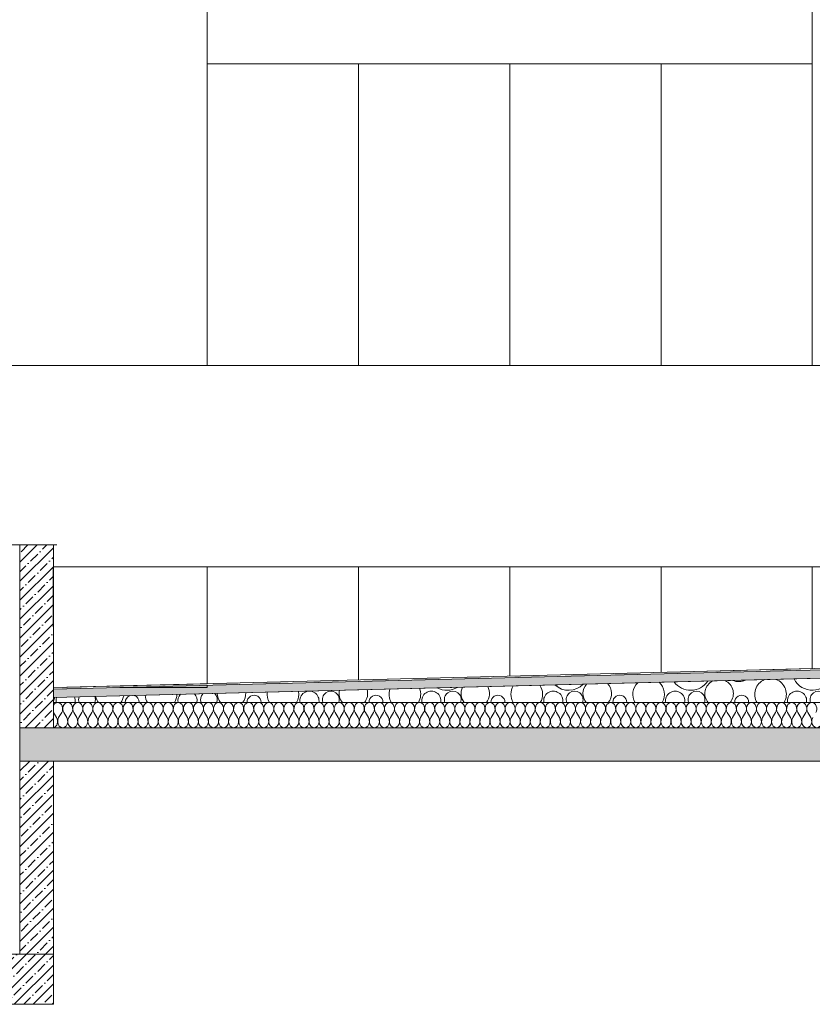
# Model space of a CAD drawing. Header units: millimetres. Extents: x 119219 to 750800, y -8933 to 168688.
# Tile 56 of 115: x 510947 to 515677, y 2250 to 8123. Entities that reach past the tile are written whole.
import ezdxf

# ---------------------------------------------------------------- set-up
doc = ezdxf.new("R2010")
doc.units = ezdxf.units.MM
doc.header["$MEASUREMENT"] = 0
doc.header["$XCLIPFRAME"] = 0
doc.linetypes.add('Wipeout_Contour', pattern=[1000, 0, -1000])
for name, color, linetype, lineweight in [('0_Ном._пера__1', 7, 'Continuous', 0), ('0_Ном._пера__120', 7, 'Continuous', 0), ('АР-Перекрытия_Приямки.АР_Ном._пера__1', 7, 'Continuous', 5), ('АР-Стены_внешние_.АР_Ном._пера__1', 7, 'Continuous', 0)]:
    doc.layers.add(name, color=color, linetype=linetype, lineweight=lineweight)
doc.layers.add('АР-Стены_внешние_.АР', color=7, linetype='Continuous')
picture_1 = doc.add_image_def('image3.png', size_in_pixel=(734, 827))
picture_2 = doc.add_image_def('image6.png', size_in_pixel=(725, 814))
pattern_1 = [(45, (0, 0), (-56.568542, 56.568542), []), (45, (-28.284, 28.284), (-56.568542, 56.568542), [60, -20, 0, -20])]

# ---------------------------------------------------------------- blocks, each defined once
blk = doc.blocks.new('*X6')
at = {"layer": '0_Ном._пера__120', "color": 7, "linetype": 'Continuous', "lineweight": 0}
for p, q in [((511167.5, 3960), (511149.5, 3990)), ((511179.5, 3960), (511197.5, 3990)), ((511227.5, 3960), (511209.5, 3990)), ((511239.5, 3960), (511257.5, 3990)), ((511287.5, 3960), (511269.5, 3990)), ((511299.5, 3960), (511317.5, 3990)), ((511347.5, 3960), (511329.5, 3990)), ((511359.5, 3960), (511377.5, 3990)), ((511407.5, 3960), (511389.5, 3990)), ((511419.5, 3960), (511437.5, 3990)), ((511467.5, 3960), (511449.5, 3990)), ((511479.5, 3960), (511497.5, 3990)), ((511527.5, 3960), (511509.5, 3990)), ((511539.5, 3960), (511557.5, 3990)), ((511587.5, 3960), (511569.5, 3990)), ((511599.5, 3960), (511617.5, 3990)), ((511647.5, 3960), (511629.5, 3990)), ((511659.5, 3960), (511677.5, 3990)), ((511707.5, 3960), (511689.5, 3990)), ((511719.5, 3960), (511737.5, 3990)), ((511767.5, 3960), (511749.5, 3990)), ((511779.5, 3960), (511797.5, 3990)), ((511827.5, 3960), (511809.5, 3990)), ((511839.5, 3960), (511857.5, 3990)), ((511887.5, 3960), (511869.5, 3990)), ((511899.5, 3960), (511917.5, 3990)), ((511947.5, 3960), (511929.5, 3990)), ((511959.5, 3960), (511977.5, 3990)), ((512007.5, 3960), (511989.5, 3990)), ((512019.5, 3960), (512037.5, 3990)), ((512067.5, 3960), (512049.5, 3990)), ((512079.5, 3960), (512097.5, 3990)), ((512127.5, 3960), (512109.5, 3990)), ((512139.5, 3960), (512157.5, 3990)), ((512187.5, 3960), (512169.5, 3990)), ((512199.5, 3960), (512217.5, 3990)), ((512247.5, 3960), (512229.5, 3990)), ((512259.5, 3960), (512277.5, 3990)), ((512307.5, 3960), (512289.5, 3990)), ((512319.5, 3960), (512337.5, 3990)), ((512367.5, 3960), (512349.5, 3990)), ((512379.5, 3960), (512397.5, 3990)), ((512427.5, 3960), (512409.5, 3990)), ((512439.5, 3960), (512457.5, 3990)), ((512487.5, 3960), (512469.5, 3990)), ((512499.5, 3960), (512517.5, 3990)), ((512547.5, 3960), (512529.5, 3990)), ((512559.5, 3960), (512577.5, 3990)), ((512607.5, 3960), (512589.5, 3990)), ((512619.5, 3960), (512637.5, 3990)), ((512667.5, 3960), (512649.5, 3990)), ((512679.5, 3960), (512697.5, 3990)), ((512727.5, 3960), (512709.5, 3990)), ((512739.5, 3960), (512757.5, 3990)), ((512787.5, 3960), (512769.5, 3990)), ((512799.5, 3960), (512817.5, 3990)), ((512847.5, 3960), (512829.5, 3990)), ((512859.5, 3960), (512877.5, 3990)), ((512907.5, 3960), (512889.5, 3990)), ((512919.5, 3960), (512937.5, 3990)), ((512967.5, 3960), (512949.5, 3990)), ((512979.5, 3960), (512997.5, 3990)), ((513027.5, 3960), (513009.5, 3990)), ((513039.5, 3960), (513057.5, 3990)), ((513087.5, 3960), (513069.5, 3990)), ((513099.5, 3960), (513117.5, 3990)), ((513147.5, 3960), (513129.5, 3990)), ((513159.5, 3960), (513177.5, 3990)), ((513207.5, 3960), (513189.5, 3990)), ((513219.5, 3960), (513237.5, 3990)), ((513267.5, 3960), (513249.5, 3990)), ((513279.5, 3960), (513297.5, 3990)), ((513327.5, 3960), (513309.5, 3990)), ((513339.5, 3960), (513357.5, 3990)), ((513387.5, 3960), (513369.5, 3990)), ((513399.5, 3960), (513417.5, 3990)), ((513447.5, 3960), (513429.5, 3990)), ((513459.5, 3960), (513477.5, 3990)), ((513507.5, 3960), (513489.5, 3990)), ((513519.5, 3960), (513537.5, 3990)), ((513567.5, 3960), (513549.5, 3990)), ((513579.5, 3960), (513597.5, 3990)), ((513627.5, 3960), (513609.5, 3990)), ((513639.5, 3960), (513657.5, 3990)), ((513687.5, 3960), (513669.5, 3990)), ((513699.5, 3960), (513717.5, 3990)), ((513747.5, 3960), (513729.5, 3990)), ((513759.5, 3960), (513777.5, 3990)), ((513807.5, 3960), (513789.5, 3990)), ((513819.5, 3960), (513837.5, 3990)), ((513867.5, 3960), (513849.5, 3990)), ((513879.5, 3960), (513897.5, 3990)), ((513927.5, 3960), (513909.5, 3990)), ((513939.5, 3960), (513957.5, 3990)), ((513987.5, 3960), (513969.5, 3990)), ((513999.5, 3960), (514017.5, 3990)), ((514047.5, 3960), (514029.5, 3990)), ((514059.5, 3960), (514077.5, 3990)), ((514107.5, 3960), (514089.5, 3990)), ((514119.5, 3960), (514137.5, 3990)), ((514167.5, 3960), (514149.5, 3990)), ((514179.5, 3960), (514197.5, 3990)), ((514227.5, 3960), (514209.5, 3990)), ((514239.5, 3960), (514257.5, 3990)), ((514287.5, 3960), (514269.5, 3990)), ((514299.5, 3960), (514317.5, 3990)), ((514347.5, 3960), (514329.5, 3990)), ((514359.5, 3960), (514377.5, 3990)), ((514407.5, 3960), (514389.5, 3990)), ((514419.5, 3960), (514437.5, 3990)), ((514467.5, 3960), (514449.5, 3990)), ((514479.5, 3960), (514497.5, 3990)), ((514527.5, 3960), (514509.5, 3990)), ((514539.5, 3960), (514557.5, 3990)), ((514587.5, 3960), (514569.5, 3990)), ((514599.5, 3960), (514617.5, 3990)), ((514647.5, 3960), (514629.5, 3990)), ((514659.5, 3960), (514677.5, 3990)), ((514707.5, 3960), (514689.5, 3990)), ((514719.5, 3960), (514737.5, 3990)), ((514767.5, 3960), (514749.5, 3990)), ((514779.5, 3960), (514797.5, 3990)), ((514827.5, 3960), (514809.5, 3990)), ((514839.5, 3960), (514857.5, 3990)), ((514887.5, 3960), (514869.5, 3990)), ((514899.5, 3960), (514917.5, 3990)), ((514947.5, 3960), (514929.5, 3990)), ((514959.5, 3960), (514977.5, 3990)), ((515007.5, 3960), (514989.5, 3990)), ((515019.5, 3960), (515037.5, 3990)), ((515067.5, 3960), (515049.5, 3990)), ((515079.5, 3960), (515097.5, 3990)), ((515127.5, 3960), (515109.5, 3990)), ((515139.5, 3960), (515157.5, 3990)), ((515187.5, 3960), (515169.5, 3990)), ((515199.5, 3960), (515217.5, 3990)), ((515247.5, 3960), (515229.5, 3990)), ((515259.5, 3960), (515277.5, 3990)), ((515307.5, 3960), (515289.5, 3990)), ((515319.5, 3960), (515337.5, 3990)), ((515367.5, 3960), (515349.5, 3990)), ((515379.5, 3960), (515397.5, 3990)), ((515427.5, 3960), (515409.5, 3990)), ((515439.5, 3960), (515457.5, 3990)), ((515487.5, 3960), (515469.5, 3990)), ((515499.5, 3960), (515517.5, 3990)), ((515547.5, 3960), (515529.5, 3990)), ((515559.5, 3960), (515577.5, 3990)), ((515607.5, 3960), (515589.5, 3990)), ((515619.5, 3960), (515637.5, 3990)), ((515667.5, 3960), (515649.5, 3990))]:
    blk.add_line(p, q, dxfattribs=at)
for centre, start_param, end_param in [((511173.5, 4012.5), 0, 0.976263), ((511173.5, 4012.5), 4.068888, 6.283185), ((511233.5, 4012.5), 0, 2.214297), ((511233.5, 4012.5), 4.068888, 6.283185), ((511293.5, 4012.5), 0, 2.214297), ((511293.5, 4012.5), 4.068888, 6.283185), ((511353.5, 4012.5), 0, 2.214297), ((511353.5, 4012.5), 4.068888, 6.283185), ((511413.5, 4012.5), 0, 2.214297), ((511413.5, 4012.5), 4.068888, 6.283185), ((511473.5, 4012.5), 0, 2.214297), ((511473.5, 4012.5), 4.068888, 6.283185), ((511533.5, 4012.5), 0, 2.214297), ((511533.5, 4012.5), 4.068888, 6.283185), ((511593.5, 4012.5), 0, 2.214297), ((511593.5, 4012.5), 4.068888, 6.283185), ((511653.5, 4012.5), 0, 2.214297), ((511653.5, 4012.5), 4.068888, 6.283185), ((511713.5, 4012.5), 0, 2.214297), ((511713.5, 4012.5), 4.068888, 6.283185), ((511773.5, 4012.5), 0, 2.214297), ((511773.5, 4012.5), 4.068888, 6.283185), ((511833.5, 4012.5), 0, 2.214297), ((511833.5, 4012.5), 4.068888, 6.283185), ((511893.5, 4012.5), 0, 2.214297), ((511893.5, 4012.5), 4.068888, 6.283185), ((511953.5, 4012.5), 0, 2.214297), ((511953.5, 4012.5), 4.068888, 6.283185), ((512013.5, 4012.5), 0, 2.214297), ((512013.5, 4012.5), 4.068888, 6.283185), ((512073.5, 4012.5), 0, 2.214297), ((512073.5, 4012.5), 4.068888, 6.283185), ((512133.5, 4012.5), 0, 2.214297), ((512133.5, 4012.5), 4.068888, 6.283185), ((512193.5, 4012.5), 0, 2.214297), ((512193.5, 4012.5), 4.068888, 6.283185), ((512253.5, 4012.5), 0, 2.214297), ((512253.5, 4012.5), 4.068888, 6.283185), ((512313.5, 4012.5), 0, 2.214297), ((512313.5, 4012.5), 4.068888, 6.283185), ((512373.5, 4012.5), 0, 2.214297), ((512373.5, 4012.5), 4.068888, 6.283185), ((512433.5, 4012.5), 0, 2.214297), ((512433.5, 4012.5), 4.068888, 6.283185), ((512493.5, 4012.5), 0, 2.214297), ((512493.5, 4012.5), 4.068888, 6.283185), ((512553.5, 4012.5), 0, 2.214297), ((512553.5, 4012.5), 4.068888, 6.283185), ((512613.5, 4012.5), 0, 2.214297), ((512613.5, 4012.5), 4.068888, 6.283185), ((512673.5, 4012.5), 0, 2.214297), ((512673.5, 4012.5), 4.068888, 6.283185), ((512733.5, 4012.5), 0, 2.214297), ((512733.5, 4012.5), 4.068888, 6.283185), ((512793.5, 4012.5), 0, 2.214297), ((512793.5, 4012.5), 4.068888, 6.283185), ((512853.5, 4012.5), 0, 2.214297), ((512853.5, 4012.5), 4.068888, 6.283185), ((512913.5, 4012.5), 0, 2.214297), ((512913.5, 4012.5), 4.068888, 6.283185), ((512973.5, 4012.5), 0, 2.214297), ((512973.5, 4012.5), 4.068888, 6.283185), ((513033.5, 4012.5), 0, 2.214297), ((513033.5, 4012.5), 4.068888, 6.283185), ((513093.5, 4012.5), 0, 2.214297), ((513093.5, 4012.5), 4.068888, 6.283185), ((513153.5, 4012.5), 0, 2.214297), ((513153.5, 4012.5), 4.068888, 6.283185), ((513213.5, 4012.5), 0, 2.214297), ((513213.5, 4012.5), 4.068888, 6.283185), ((513273.5, 4012.5), 0, 2.214297), ((513273.5, 4012.5), 4.068888, 6.283185), ((513333.5, 4012.5), 0, 2.214297), ((513333.5, 4012.5), 4.068888, 6.283185), ((513393.5, 4012.5), 0, 2.214297), ((513393.5, 4012.5), 4.068888, 6.283185), ((513453.5, 4012.5), 0, 2.214297), ((513453.5, 4012.5), 4.068888, 6.283185), ((513513.5, 4012.5), 0, 2.214297), ((513513.5, 4012.5), 4.068888, 6.283185), ((513573.5, 4012.5), 0, 2.214297), ((513573.5, 4012.5), 4.068888, 6.283185), ((513633.5, 4012.5), 0, 2.214297), ((513633.5, 4012.5), 4.068888, 6.283185), ((513693.5, 4012.5), 0, 2.214297), ((513693.5, 4012.5), 4.068888, 6.283185), ((513753.5, 4012.5), 0, 2.214297), ((513753.5, 4012.5), 4.068888, 6.283185), ((513813.5, 4012.5), 0, 2.214297), ((513813.5, 4012.5), 4.068888, 6.283185), ((513873.5, 4012.5), 0, 2.214297), ((513873.5, 4012.5), 4.068888, 6.283185), ((513933.5, 4012.5), 0, 2.214297), ((513933.5, 4012.5), 4.068888, 6.283185), ((513993.5, 4012.5), 0, 2.214297), ((513993.5, 4012.5), 4.068888, 6.283185), ((514053.5, 4012.5), 0, 2.214297), ((514053.5, 4012.5), 4.068888, 6.283185), ((514113.5, 4012.5), 0, 2.214297), ((514113.5, 4012.5), 4.068888, 6.283185), ((514173.5, 4012.5), 0, 2.214297), ((514173.5, 4012.5), 4.068888, 6.283185), ((514233.5, 4012.5), 0, 2.214297), ((514233.5, 4012.5), 4.068888, 6.283185), ((514293.5, 4012.5), 0, 2.214297), ((514293.5, 4012.5), 4.068888, 6.283185), ((514353.5, 4012.5), 0, 2.214297), ((514353.5, 4012.5), 4.068888, 6.283185), ((514413.5, 4012.5), 0, 2.214297), ((514413.5, 4012.5), 4.068888, 6.283185), ((514473.5, 4012.5), 0, 2.214297), ((514473.5, 4012.5), 4.068888, 6.283185), ((514533.5, 4012.5), 0, 2.214297), ((514533.5, 4012.5), 4.068888, 6.283185), ((514593.5, 4012.5), 0, 2.214297), ((514593.5, 4012.5), 4.068888, 6.283185), ((514653.5, 4012.5), 0, 2.214297), ((514653.5, 4012.5), 4.068888, 6.283185), ((514713.5, 4012.5), 0, 2.214297), ((514713.5, 4012.5), 4.068888, 6.283185), ((514773.5, 4012.5), 0, 2.214297), ((514773.5, 4012.5), 4.068888, 6.283185), ((514833.5, 4012.5), 0, 2.214297), ((514833.5, 4012.5), 4.068888, 6.283185), ((514893.5, 4012.5), 0, 2.214297), ((514893.5, 4012.5), 4.068888, 6.283185), ((514953.5, 4012.5), 0, 2.214297), ((514953.5, 4012.5), 4.068888, 6.283185), ((515013.5, 4012.5), 0, 2.214297), ((515013.5, 4012.5), 4.068888, 6.283185), ((515073.5, 4012.5), 0, 2.214297), ((515073.5, 4012.5), 4.068888, 6.283185), ((515133.5, 4012.5), 0, 2.214297), ((515133.5, 4012.5), 4.068888, 6.283185), ((515193.5, 4012.5), 0, 2.214297), ((515193.5, 4012.5), 4.068888, 6.283185), ((515253.5, 4012.5), 0, 2.214297), ((515253.5, 4012.5), 4.068888, 6.283185), ((515313.5, 4012.5), 0, 2.214297), ((515313.5, 4012.5), 4.068888, 6.283185), ((515373.5, 4012.5), 0, 2.214297), ((515373.5, 4012.5), 4.068888, 6.283185), ((515433.5, 4012.5), 0, 2.214297), ((515433.5, 4012.5), 4.068888, 6.283185), ((515493.5, 4012.5), 0, 2.214297), ((515493.5, 4012.5), 4.068888, 6.283185), ((515553.5, 4012.5), 0, 2.214297), ((515553.5, 4012.5), 4.068888, 6.283185), ((515613.5, 4012.5), 0, 2.214297), ((515613.5, 4012.5), 4.068888, 6.283185), ((515673.5, 4012.5), 0, 2.214297), ((515673.5, 4012.5), 4.068888, 6.283185), ((511173.5, 4012.5), 2.16533, 2.214297), ((511143.5, 3937.5), 3.314036, 5.35589), ((511203.5, 3937.5), 0.927295, 5.35589), ((511263.5, 3937.5), 0.927295, 5.35589), ((511323.5, 3937.5), 0.927295, 5.35589), ((511383.5, 3937.5), 0.927295, 5.35589), ((511443.5, 3937.5), 0.927295, 5.35589), ((511503.5, 3937.5), 0.927295, 5.35589), ((511563.5, 3937.5), 0.927295, 5.35589), ((511623.5, 3937.5), 0.927295, 5.35589), ((511683.5, 3937.5), 0.927295, 5.35589), ((511743.5, 3937.5), 0.927295, 5.35589), ((511803.5, 3937.5), 0.927295, 5.35589), ((511863.5, 3937.5), 0.927295, 5.35589), ((511923.5, 3937.5), 0.927295, 5.35589), ((511983.5, 3937.5), 0.927295, 5.35589), ((512043.5, 3937.5), 0.927295, 5.35589), ((512103.5, 3937.5), 0.927295, 5.35589), ((512163.5, 3937.5), 0.927295, 5.35589), ((512223.5, 3937.5), 0.927295, 5.35589), ((512283.5, 3937.5), 0.927295, 5.35589), ((512343.5, 3937.5), 0.927295, 5.35589), ((512403.5, 3937.5), 0.927295, 5.35589), ((512463.5, 3937.5), 0.927295, 5.35589), ((512523.5, 3937.5), 0.927295, 5.35589), ((512583.5, 3937.5), 0.927295, 5.35589), ((512643.5, 3937.5), 0.927295, 5.35589), ((512703.5, 3937.5), 0.927295, 5.35589), ((512763.5, 3937.5), 0.927295, 5.35589), ((512823.5, 3937.5), 0.927295, 5.35589), ((512883.5, 3937.5), 0.927295, 5.35589), ((512943.5, 3937.5), 0.927295, 5.35589), ((513003.5, 3937.5), 0.927295, 5.35589), ((513063.5, 3937.5), 0.927295, 5.35589), ((513123.5, 3937.5), 0.927295, 5.35589), ((513183.5, 3937.5), 0.927295, 5.35589), ((513243.5, 3937.5), 0.927295, 5.35589), ((513303.5, 3937.5), 0.927295, 5.35589), ((513363.5, 3937.5), 0.927295, 5.35589), ((513423.5, 3937.5), 0.927295, 5.35589), ((513483.5, 3937.5), 0.927295, 5.35589), ((513543.5, 3937.5), 0.927295, 5.35589), ((513603.5, 3937.5), 0.927295, 5.35589), ((513663.5, 3937.5), 0.927295, 5.35589), ((513723.5, 3937.5), 0.927295, 5.35589), ((513783.5, 3937.5), 0.927295, 5.35589), ((513843.5, 3937.5), 0.927295, 5.35589), ((513903.5, 3937.5), 0.927295, 5.35589), ((513963.5, 3937.5), 0.927295, 5.35589), ((514023.5, 3937.5), 0.927295, 5.35589), ((514083.5, 3937.5), 0.927295, 5.35589), ((514143.5, 3937.5), 0.927295, 5.35589), ((514203.5, 3937.5), 0.927295, 5.35589), ((514263.5, 3937.5), 0.927295, 5.35589), ((514323.5, 3937.5), 0.927295, 5.35589), ((514383.5, 3937.5), 0.927295, 5.35589), ((514443.5, 3937.5), 0.927295, 5.35589), ((514503.5, 3937.5), 0.927295, 5.35589), ((514563.5, 3937.5), 0.927295, 5.35589), ((514623.5, 3937.5), 0.927295, 5.35589), ((514683.5, 3937.5), 0.927295, 5.35589), ((514743.5, 3937.5), 0.927295, 5.35589), ((514803.5, 3937.5), 0.927295, 5.35589), ((514863.5, 3937.5), 0.927295, 5.35589), ((514923.5, 3937.5), 0.927295, 5.35589), ((514983.5, 3937.5), 0.927295, 5.35589), ((515043.5, 3937.5), 0.927295, 5.35589), ((515103.5, 3937.5), 0.927295, 5.35589), ((515163.5, 3937.5), 0.927295, 5.35589), ((515223.5, 3937.5), 0.927295, 5.35589), ((515283.5, 3937.5), 0.927295, 5.35589), ((515343.5, 3937.5), 0.927295, 5.35589), ((515403.5, 3937.5), 0.927295, 5.35589), ((515463.5, 3937.5), 0.927295, 5.35589), ((515523.5, 3937.5), 0.927295, 5.35589), ((515583.5, 3937.5), 0.927295, 5.35589), ((515643.5, 3937.5), 0.927295, 5.35589), ((515703.5, 3937.5), 0.927295, 5.35589)]:
    blk.add_ellipse(centre, major_axis=(0, 37.5), ratio=0.8, start_param=start_param, end_param=end_param, dxfattribs=at)
blk = doc.blocks.new('Штриховка_1_1', base_point=(0, 0))
at = {"color": 254, "linetype": 'Wipeout_Contour', "lineweight": 0, "ltscale": 2064435.454856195}
blk.add_wipeout([(521038.4, 3900), (521038.4, 4050), (511148.7, 4050), (511148.7, 3900)], dxfattribs=at)
at = {"layer": '0_Ном._пера__120', "color": 7, "linetype": 'Continuous', "lineweight": 0, "flags": 128}
blk.add_lwpolyline([(521038.4, 3900), (511148.7, 3900), (511148.7, 4050), (521038.4, 4050)], close=True, dxfattribs=at)
at = {"layer": '0_Ном._пера__120', "color": 7, "linetype": 'Continuous', "lineweight": 0}
blk.add_blockref('*X6', (0, 0), dxfattribs=at)
blk = doc.blocks.new('*X8')
at = {"layer": '0_Ном._пера__1', "color": 7, "linetype": 'Continuous', "lineweight": 0}
for centre, radius, start, end in [((514700.1, 4099.3), 94.6, 328.59235, 49.14582), ((514950.4, 4245.5), 122.4, 216.22793, 326.65343), ((515120.6, 4103.6), 85.1, 117.84439, 219.07455), ((515120.6, 4103.6), 85.1, 320.92545, 65.03698), ((515237.5, 4270.4), 95.4, 247.99656, 294.8848), ((515427.5, 4099.3), 94.6, 112.53633, 211.40765), ((515427.5, 4099.3), 94.6, 328.59235, 70.34503), ((515677.8, 4245.5), 122.4, 206.34757, 336.53379), ((512517.9, 4099.3), 94.6, 172.24403, 211.40765), ((512517.9, 4099.3), 94.6, 328.59235, 10.63733), ((512675.9, 4061.1), 57.2, 348.81446, 191.18554), ((512803.6, 4068.2), 50.1, 338.74002, 201.25998), ((512938.3, 4103.6), 85.1, 166.90502, 219.07455), ((512938.3, 4103.6), 85.1, 320.92545, 15.97635), ((513245.3, 4099.3), 94.6, 160.76285, 211.40765), ((513245.3, 4099.3), 94.6, 328.59235, 22.11851), ((513403.3, 4061.1), 57.2, 348.81446, 191.18554), ((513495.5, 4245.5), 122.4, 241.8184, 301.06296), ((513531, 4068.2), 50.1, 338.74002, 201.25998), ((513665.7, 4103.6), 85.1, 153.67331, 219.07455), ((513665.7, 4103.6), 85.1, 320.92545, 29.20805), ((513972.7, 4099.3), 94.6, 148.32015, 211.40765), ((513972.7, 4099.3), 94.6, 328.59235, 34.56122), ((514130.8, 4061.1), 57.2, 348.81446, 191.18554), ((514223, 4245.5), 122.4, 227.48829, 315.39307), ((514258.4, 4068.2), 50.1, 338.74002, 201.25998), ((514393.2, 4103.6), 85.1, 138.53583, 219.07455), ((514393.2, 4103.6), 85.1, 320.92545, 44.34553), ((514700.1, 4099.3), 94.6, 133.73554, 211.40765), ((514858.2, 4061.1), 57.2, 348.81446, 191.18554), ((514985.8, 4068.2), 50.1, 338.74002, 201.25998), ((515585.6, 4061.1), 57.2, 348.81446, 191.18554), ((515713.2, 4068.2), 50.1, 338.74002, 201.25998), ((511063, 4099.3), 94.6, 334.86047, 348.33457), ((511221.1, 4061.1), 57.2, 160.19092, 191.18554), ((511221.1, 4061.1), 57.2, 348.81446, 22.69045), ((511348.8, 4068.2), 50.1, 161.81566, 201.25998), ((511348.8, 4068.2), 50.1, 338.74002, 21.0657), ((511483.5, 4103.6), 85.1, 191.74158, 219.07455), ((511483.5, 4103.6), 85.1, 320.92545, 351.13978), ((511618.2, 4052.8), 41.4, 110.87669, 183.88355), ((511618.2, 4052.8), 41.4, 356.11645, 72.00467), ((511790.5, 4099.3), 94.6, 183.35849, 211.40765), ((511790.5, 4099.3), 94.6, 328.59235, 359.52287), ((511948.5, 4061.1), 57.2, 138.41742, 191.18554), ((511948.5, 4061.1), 57.2, 348.81446, 44.46394), ((512076.2, 4068.2), 50.1, 136.96868, 201.25998), ((512076.2, 4068.2), 50.1, 338.74002, 45.91268), ((512210.9, 4103.6), 85.1, 179.37286, 219.07455), ((512210.9, 4103.6), 85.1, 320.92545, 3.5085), ((512345.7, 4052.8), 41.4, 356.11645, 183.88355), ((513073.1, 4052.8), 41.4, 356.11645, 183.88355), ((513800.5, 4052.8), 41.4, 356.11645, 183.88355), ((514527.9, 4052.8), 41.4, 356.11645, 183.88355), ((515255.3, 4052.8), 41.4, 356.11645, 183.88355)]:
    blk.add_arc(centre, radius, start, end, dxfattribs=at)
blk = doc.blocks.new('Штриховка_2_1', base_point=(0, 0))
at = {"color": 254, "linetype": 'Wipeout_Contour', "lineweight": 0, "ltscale": 3637820.771207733}
blk.add_wipeout([(521038.4, 4050), (521038.4, 4300), (526118.9, 4300), (526118.9, 4456.5), (521089.1, 4330), (511148.7, 4080), (511148.7, 4050)], dxfattribs=at)
at = {"layer": '0_Ном._пера__1', "color": 7, "linetype": 'Continuous', "lineweight": 0, "flags": 128}
blk.add_lwpolyline([(521038.4, 4050), (511148.7, 4050), (511148.7, 4080), (521089.1, 4330), (526118.9, 4456.5), (526118.9, 4300), (521038.4, 4300)], close=True, dxfattribs=at)
at = {"layer": '0_Ном._пера__1', "color": 7, "linetype": 'Continuous', "lineweight": 0}
blk.add_blockref('*X8', (0, 0), dxfattribs=at)
blk = doc.blocks.new('*X10')
at = {"layer": '0_Ном._пера__1', "linetype": 'Continuous', "lineweight": 0, "true_color": 0x000000}
for points in [[(514800.2, 4230.6), (514800.2, 4220.9), (514950.2, 4224.6), (514950.2, 4234.4)], [(515100.2, 4238.1), (515100.2, 4228.4), (515250.2, 4232.2), (515250.2, 4241.9)], [(515400.2, 4245.7), (515400.2, 4235.9), (515550.2, 4239.7), (515550.2, 4249.4)], [(512400.2, 4170.4), (512400.2, 4160.5), (512550.2, 4164.3), (512550.2, 4174.2)], [(512700.2, 4177.9), (512700.2, 4168), (512850.2, 4171.8), (512850.2, 4181.7)], [(513000.2, 4185.5), (513000.2, 4175.6), (513150.2, 4179.4), (513150.2, 4189.2)], [(513300.2, 4193), (513300.2, 4183.1), (513450.2, 4186.9), (513450.2, 4196.7)], [(513600.2, 4200.5), (513600.2, 4190.7), (513750.2, 4194.4), (513750.2, 4204.3)], [(513900.2, 4208), (513900.2, 4198.2), (514050.2, 4202), (514050.2, 4211.8)], [(514350.2, 4219.3), (514200.2, 4215.6), (514200.2, 4212.9), (514350.2, 4212.9)], [(514200.2, 4205.8), (514350.2, 4209.5), (514350.2, 4212.9), (514200.2, 4212.9)], [(514500.2, 4223.1), (514500.2, 4213.3), (514650.2, 4217.1), (514650.2, 4226.8)], [(511200.2, 4140.3), (511200.2, 4130.3), (511350.2, 4134.1), (511350.2, 4144.1)], [(511500.2, 4147.8), (511500.2, 4137.9), (511650.2, 4141.6), (511650.2, 4151.6)], [(511800.2, 4155.4), (511800.2, 4145.4), (511950.2, 4149.2), (511950.2, 4159.1)], [(512100.2, 4162.9), (512100.2, 4152.9), (512250.2, 4156.7), (512250.2, 4166.6)]]:
    blk.add_hatch(color=18, dxfattribs=at).paths.add_polyline_path(points)
blk = doc.blocks.new('Штриховка_3_1', base_point=(0, 0))
at = {"color": 254, "linetype": 'Wipeout_Contour', "lineweight": 0, "ltscale": 2074607.159705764}
blk.add_wipeout([(526118.9, 4505.5), (526118.8, 4514.5), (511148.7, 4139), (511148.7, 4129)], dxfattribs=at)
at = {"layer": '0_Ном._пера__1', "color": 7, "linetype": 'Continuous', "lineweight": 0, "flags": 128}
blk.add_lwpolyline([(526118.9, 4505.5), (511148.7, 4129), (511148.7, 4139), (526118.8, 4514.5)], close=True, dxfattribs=at)
at = {"layer": '0_Ном._пера__1', "color": 7, "linetype": 'Continuous', "lineweight": 0}
blk.add_blockref('*X10', (0, 0), dxfattribs=at)
blk = doc.blocks.new('Штриховка_7_1', base_point=(0, 0))
at = {"color": 254, "linetype": 'Wipeout_Contour', "lineweight": 0, "ltscale": 2043573.336571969}
blk.add_wipeout([(510948.7, 3902.5), (510948.7, 4990), (510798.7, 4990), (510798.7, 3902.5)], dxfattribs=at).dxf.layer = 'АР-Стены_внешние_.АР'

msp = doc.modelspace()

# ---------------------------------------------------------------- hatches: boundary and pattern name
at = {"layer": '0_Ном._пера__1', "linetype": 'Continuous', "lineweight": 0}
h = msp.add_hatch(dxfattribs=at)
h.set_pattern_fill('Железобетон__project__ув_3A', style=0, pattern_type=2)
h.set_pattern_definition(pattern_1)
h.paths.add_polyline_path([(511148.697, 3700.002), (511148.697, 2250.002), (508846.945, 2250.002), (508846.945, 2548.863), (510948.697, 2548.863), (510948.704, 3700.002)])
h = msp.add_hatch(dxfattribs=at)
h.set_pattern_fill('Железобетон__project__ув_3A', style=0, pattern_type=2)
h.set_pattern_definition(pattern_1)
h.paths.add_polyline_path([(508846.945, 2250.002), (508846.945, 2548.863), (510798.697, 2548.863), (511148.697, 2548.863), (511148.699, 2250.002)])

# ---------------------------------------------------------------- linework, layer by layer
at = {"layer": '0_Ном._пера__1', "color": 7, "linetype": 'Continuous', "lineweight": 0}
msp.add_line((510948.719, 4237.878), (510948.719, 2548.863), dxfattribs=at)
at = {"layer": '0_Ном._пера__1', "color": 7, "linetype": 'Continuous', "lineweight": 5}
msp.add_line((511148.697, 3700.002), (521439.082, 3700.002), dxfattribs=at)
at = {"layer": '0_Ном._пера__1', "color": 7, "linetype": 'Continuous', "lineweight": 0}
for points in [[(510708.3, 9060), (512065.947, 9060), (512065.947, 6060), (510708.3, 6060)], [(512065.947, 9060), (515676.697, 9060), (515676.697, 7860), (512065.947, 7860)], [(515676.697, 9060), (516876.657, 9060), (516876.657, 6060), (515676.697, 6060)]]:
    msp.add_lwpolyline(points, close=True, dxfattribs=at)
at = {"layer": '0_Ном._пера__1', "color": 7, "linetype": 'Continuous', "lineweight": 0, "flags": 128}
for points in [[(515676.697, 7860), (512065.947, 7860), (512065.947, 6060), (515676.697, 6060)], [(512065.947, 4860), (512065.947, 4162.027), (515676.697, 4252.595), (515676.697, 4860)], [(511148.697, 3700.002), (511148.697, 2250.002), (508846.945, 2250.002), (508846.945, 2548.863), (510948.697, 2548.863), (510948.704, 3700.002)], [(508846.945, 2250.002), (508846.945, 2548.863), (510798.697, 2548.863), (511148.697, 2548.863), (511148.699, 2250.002)]]:
    msp.add_lwpolyline(points, close=True, dxfattribs=at)
at = {"layer": '0_Ном._пера__1', "color": 7, "linetype": 'Continuous', "lineweight": 0}
for points in [[(512065.947, 7860), (512065.947, 6060)], [(512968.634, 7860), (512968.634, 6060)], [(513871.322, 7860), (513871.322, 6060)], [(514774.009, 7860), (514774.009, 6060)]]:
    msp.add_lwpolyline(points, dxfattribs=at)
at = {"layer": 'АР-Перекрытия_Приямки.АР_Ном._пера__1', "color": 7, "linetype": 'Continuous', "lineweight": 5}
for p in [(511148.697, 2548.863), (508846.945, 2250.002)]:
    msp.add_line(p, (511148.699, 2250.002), dxfattribs=at)
at = {"layer": 'АР-Перекрытия_Приямки.АР_Ном._пера__1', "color": 7, "linetype": 'Continuous', "lineweight": 5, "flags": 128}
msp.add_lwpolyline([(510798.697, 2548.863), (510948.697, 2548.863), (510948.719, 2548.863), (511148.697, 2548.863)], dxfattribs=at)
at = {"layer": 'АР-Стены_внешние_.АР_Ном._пера__1', "color": 7, "linetype": 'Continuous', "lineweight": 5}
for p, q in [((510948.704, 3700.002), (510948.697, 2548.863)), ((510948.704, 3700.002), (510948.697, 3677.687)), ((511148.697, 3700.002), (511148.697, 2548.863))]:
    msp.add_line(p, q, dxfattribs=at)

# ---------------------------------------------------------------- block references
at = {"layer": '0_Ном._пера__120', "color": 7, "linetype": 'Continuous', "lineweight": 0}
msp.add_blockref('Штриховка_1_1', (0, 0), dxfattribs=at)

# ---------------------------------------------------------------- pictures from other files: only their frames are drawn
at = {"linetype": 'Continuous', "lineweight": 0}
image = msp.add_image(picture_2, insert=(512065.947, 9060), size_in_units=(1350.018, 3000), rotation=180, dxfattribs=at)
image.set_boundary_path([(-0.5, -0.5), (724.5, 813.5)])
image = msp.add_image(picture_1, insert=(515676.697, 9060), size_in_units=(3610.75, 1200), rotation=180, dxfattribs=at)
image.set_boundary_path([(-0.5, -0.5), (733.5, 826.5)])
image = msp.add_image(picture_1, insert=(516876.657, 6060), size_in_units=(6160.728, 1200), rotation=180, dxfattribs=at)
image.set_boundary_path([(-0.5, -0.5), (733.5, 826.5)])
image = msp.add_image(picture_2, insert=(512065.947, 4860), size_in_units=(917.25, 720.981), rotation=180, dxfattribs=at)
image.set_boundary_path([(-0.5, -0.5), (724.5, 813.5)])

# ---------------------------------------------------------------- next in the draw order: block references
at = {"layer": '0_Ном._пера__1', "color": 7, "linetype": 'Continuous', "lineweight": 0}
msp.add_blockref('Штриховка_2_1', (0, 0), dxfattribs=at)
at = {"layer": 'АР-Стены_внешние_.АР_Ном._пера__1', "color": 7, "linetype": 'Continuous', "lineweight": 0}
msp.add_blockref('Штриховка_7_1', (0, 0), dxfattribs=at)

# ---------------------------------------------------------------- next in the draw order: block references
at = {"layer": '0_Ном._пера__1', "color": 7, "linetype": 'Continuous', "lineweight": 0}
msp.add_blockref('Штриховка_3_1', (0, 0), dxfattribs=at)

# ---------------------------------------------------------------- next in the draw order: linework, layer by layer
for points in [[(512968.634, 4860), (512968.634, 4184.669)], [(513871.322, 4860), (513871.322, 4207.311)], [(514774.009, 4860), (514774.009, 4229.953)]]:
    msp.add_lwpolyline(points, dxfattribs=at)

# ---------------------------------------------------------------- next in the draw order: wipeouts: each hides what was drawn before it
at = {"color": 254, "linetype": 'Wipeout_Contour', "lineweight": 0, "ltscale": 2044273.272003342}
msp.add_wipeout([(511148.697, 3900.002), (510948.697, 3900.002), (510948.697, 4990.002), (511148.697, 4990.002)], dxfattribs=at)

# ---------------------------------------------------------------- next in the draw order: hatches: boundary and pattern name
at = {"layer": '0_Ном._пера__1', "linetype": 'Continuous', "lineweight": 0}
h = msp.add_hatch(dxfattribs=at)
h.set_pattern_fill('Железобетон__project__ув_3A', style=0, pattern_type=2)
h.set_pattern_definition(pattern_1)
h.paths.add_polyline_path([(511148.697, 3900.002), (510948.697, 3900.002), (510948.697, 4990.002), (511148.697, 4990.002)])
at = {"layer": '0_Ном._пера__1', "linetype": 'Continuous', "lineweight": 0, "true_color": 0x000000}
msp.add_hatch(color=18, dxfattribs=at).paths.add_polyline_path([(511148.697, 4129.015), (511148.697, 4080.002), (526118.867, 4456.501), (526118.867, 4505.513)])
at = {"layer": '0_Ном._пера__1', "linetype": 'Continuous', "lineweight": 0}
h = msp.add_hatch(dxfattribs=at)
h.set_pattern_fill('Железобетон__project__ув_3A', style=0, pattern_type=2)
h.set_pattern_definition(pattern_1)
h.paths.add_polyline_path([(521188.402, 4150.002), (526318.867, 4150.002), (526318.867, 3950.002), (521439.082, 3950.002), (521439.082, 3700.002), (510948.697, 3700.002), (510948.697, 3900), (521188.401, 3900.002)])

# ---------------------------------------------------------------- next in the draw order: linework, layer by layer
at = {"layer": '0_Ном._пера__1', "color": 7, "linetype": 'Continuous', "lineweight": 5}
for p, q in [((510948.704, 3900.002), (510948.704, 3700.002)), ((511148.697, 3900.002), (511168.697, 3900.002)), ((511168.697, 3900.002), (521188.402, 3900.002))]:
    msp.add_line(p, q, dxfattribs=at)
at = {"layer": '0_Ном._пера__1', "color": 7, "linetype": 'Continuous', "lineweight": 0}
msp.add_lwpolyline([(510715.929, 4319.816), (510715.929, 6060), (516876.551, 6060), (516876.551, 4860), (511146.612, 4860)], dxfattribs=at)
at = {"layer": '0_Ном._пера__1', "color": 7, "linetype": 'Continuous', "lineweight": 0, "flags": 128}
for points in [[(511148.697, 3900.002), (510948.697, 3900.002), (510948.697, 4990.002), (511148.697, 4990.002)], [(511148.697, 4129.015), (511148.697, 4080.002), (526118.867, 4456.501), (526118.867, 4505.513)], [(521188.402, 4150.002), (526318.867, 4150.002), (526318.867, 3950.002), (521439.082, 3950.002), (521439.082, 3700.002), (510948.697, 3700.002), (510948.697, 3900), (521188.401, 3900.002)]]:
    msp.add_lwpolyline(points, close=True, dxfattribs=at)
at = {"layer": '0_Ном._пера__1', "color": 7, "linetype": 'Continuous', "lineweight": 0}
msp.add_lwpolyline([(512065.947, 4860), (511146.612, 4860), (511148.697, 4139.019), (512065.947, 4162.027)], close=True, dxfattribs=at)
at = {"layer": 'АР-Стены_внешние_.АР_Ном._пера__1', "color": 7, "linetype": 'Continuous', "lineweight": 0}
for p, q in [((510798.697, 4990.002), (510948.697, 4990.002)), ((511148.697, 4990.002), (511168.697, 4990.002))]:
    msp.add_line(p, q, dxfattribs=at)
at = {"layer": 'АР-Стены_внешние_.АР_Ном._пера__1', "color": 7, "linetype": 'Continuous', "lineweight": 5}
for p, q in [((510948.697, 4990.002), (511148.697, 4990.002)), ((510948.697, 4990.002), (510948.697, 3900.002)), ((511148.697, 4990.002), (511148.697, 3900.002))]:
    msp.add_line(p, q, dxfattribs=at)
at = {"layer": 'АР-Стены_внешние_.АР_Ном._пера__1', "color": 7, "linetype": 'Continuous', "lineweight": 5, "flags": 128}
msp.add_lwpolyline([(510948.697, 3898.863), (510948.697, 3677.687), (510948.697, 2548.863)], dxfattribs=at)

doc.saveas('drawing.dxf')
